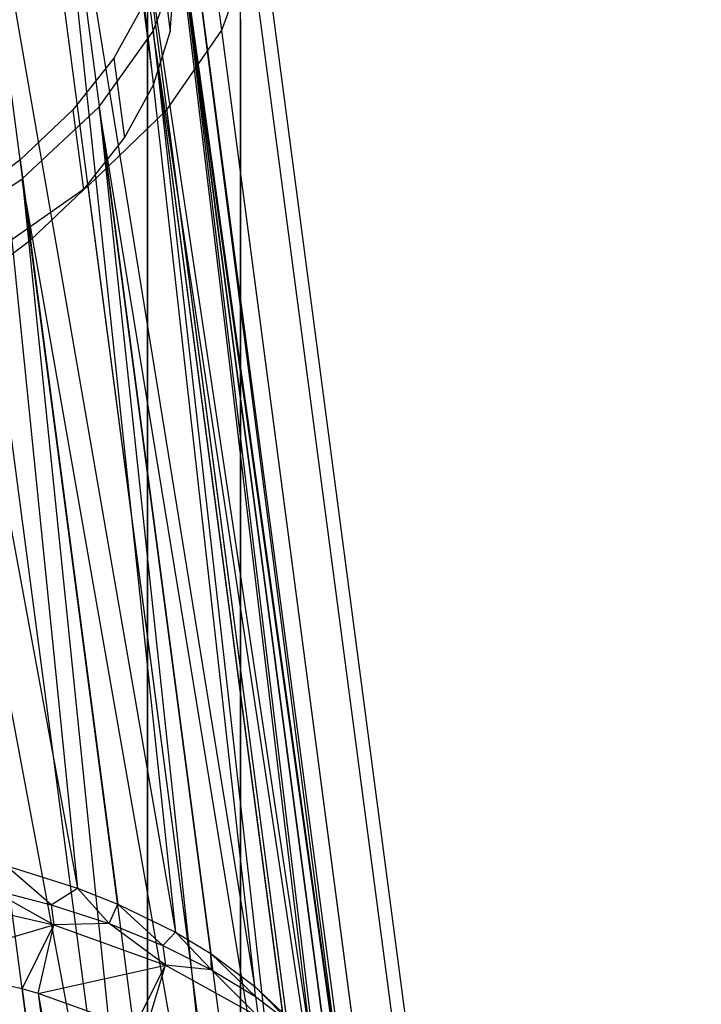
# Model space of a CAD drawing. Extents: x -23.4 to 23.6, y 0.3 to 4.
# Tile 188 of 189: x 23.031 to 23.608, y 2.689 to 3.525. Entities that reach past the tile are written whole.
import ezdxf

# ---------------------------------------------------------------- set-up
doc = ezdxf.new("R2010")
doc.units = 0
doc.header["$MEASUREMENT"] = 0
doc.layers.get('0').update_dxf_attribs({"color": 13, "linetype": 'CONTINUOUS'})

# ---------------------------------------------------------------- blocks, each defined once
blk = doc.blocks.new('FOURTY_V_PM_STL')
at = {"color": 0}
for p, q in [((23.3049, 1.03656, -3.69176), (22.92585, 3.90978, -2.01854)), ((23.3049, 1.03656, -3.69176), (22.92585, 3.90978, -2.01854)), ((22.87642, 3.88655, -1.98984), (23.07951, 2.78799, -2.57166)), ((22.87642, 3.88655, -1.98984), (23.07951, 2.78799, -2.57166)), ((23.40282, 1.00085, -3.60826), (23.02377, 3.87407, -1.93503)), ((23.40282, 1.00085, -3.60826), (23.02377, 3.87407, -1.93503)), ((22.97129, 3.85379, -1.91209), (23.16273, 2.7505, -2.48842)), ((22.97129, 3.85379, -1.91209), (23.16273, 2.7505, -2.48842)), ((22.97129, 3.85379, -1.91209), (23.11368, 2.77445, -2.54065)), ((22.97129, 3.85379, -1.91209), (23.11368, 2.77445, -2.54065)), ((22.97129, 3.85379, -1.91209), (23.07951, 2.78799, -2.57166)), ((22.97129, 3.85379, -1.91209), (23.07951, 2.78799, -2.57166)), ((23.4842, 0.95578, -3.51244), (23.10515, 3.82901, -1.83921)), ((23.4842, 0.95578, -3.51244), (23.10515, 3.82901, -1.83921)), ((23.05029, 3.81176, -1.82203), (23.22952, 2.70492, -2.39502)), ((23.05029, 3.81176, -1.82203), (23.22952, 2.70492, -2.39502)), ((23.05029, 3.81176, -1.82203), (23.19268, 2.73242, -2.45059)), ((23.05029, 3.81176, -1.82203), (23.19268, 2.73242, -2.45059)), ((23.05029, 3.81176, -1.82203), (23.16273, 2.7505, -2.48842)), ((23.05029, 3.81176, -1.82203), (23.16273, 2.7505, -2.48842)), ((23.5467, 0.90265, -3.40704), (23.16765, 3.77588, -1.73382)), ((23.5467, 0.90265, -3.40704), (23.16765, 3.77588, -1.73382)), ((23.11101, 3.76174, -1.72238), (23.27793, 2.65256, -2.29414)), ((23.11101, 3.76174, -1.72238), (23.27793, 2.65256, -2.29414)), ((23.11101, 3.76174, -1.72238), (23.2534, 2.6824, -2.35094)), ((23.11101, 3.76174, -1.72238), (23.2534, 2.6824, -2.35094)), ((23.11101, 3.76174, -1.72238), (23.22952, 2.70492, -2.39502)), ((23.11101, 3.76174, -1.72238), (23.22952, 2.70492, -2.39502)), ((23.58851, 0.84299, -3.29512), (23.20946, 3.71621, -1.62189)), ((23.58851, 0.84299, -3.29512), (23.20946, 3.71621, -1.62189)), ((23.3066, 2.59493, -2.1887), (23.1516, 3.70525, -1.61618)), ((23.1516, 3.70525, -1.61618), (23.294, 2.62591, -2.24474)), ((23.3066, 2.59493, -2.1887), (23.1516, 3.70525, -1.61618)), ((23.1516, 3.70525, -1.61618), (23.294, 2.62591, -2.24474)), ((23.1516, 3.70525, -1.61618), (23.27793, 2.65256, -2.29414)), ((23.1516, 3.70525, -1.61618), (23.27793, 2.65256, -2.29414)), ((23.60844, 0.77851, -3.17987), (23.22939, 3.65173, -1.50664)), ((23.60844, 0.77851, -3.17987), (23.22939, 3.65173, -1.50664)), ((23.3066, 2.59493, -2.1887), (23.17084, 3.644, -1.50664)), ((23.31324, 2.56466, -2.1352), (23.17084, 3.644, -1.50664)), ((23.3066, 2.59493, -2.1887), (23.17084, 3.644, -1.50664)), ((23.31324, 2.56466, -2.1352), (23.17084, 3.644, -1.50664)), ((23.31468, 2.5337, -2.08171), (23.17084, 3.644, -1.50664)), ((23.31468, 2.5337, -2.08171), (23.17084, 3.644, -1.50664)), ((23.20195, 3.51581, -1.27947), (23.22687, 3.58428, -1.3914)), ((23.20195, 3.51581, -1.27947), (23.22687, 3.58428, -1.3914)), ((23.60591, 0.71106, -3.06463), (23.22687, 3.58428, -1.3914)), ((23.60591, 0.71106, -3.06463), (23.22687, 3.58428, -1.3914)), ((23.14359, 3.51477, -1.29091), (23.16815, 3.57986, -1.39711)), ((23.14359, 3.51477, -1.29091), (23.16815, 3.57986, -1.39711)), ((23.14929, 3.58192, -1.40492), (23.15821, 3.51431, -1.44429)), ((23.14929, 3.58192, -1.40492), (23.15821, 3.51431, -1.44429)), ((23.16815, 3.57986, -1.39711), (23.30194, 2.47061, -1.97626)), ((23.31468, 2.5337, -2.08171), (23.16815, 3.57986, -1.39711)), ((23.31468, 2.5337, -2.08171), (23.16815, 3.57986, -1.39711)), ((23.31054, 2.50052, -2.02567), (23.16815, 3.57986, -1.39711)), ((23.31054, 2.50052, -2.02567), (23.16815, 3.57986, -1.39711)), ((23.16815, 3.57986, -1.39711), (23.30194, 2.47061, -1.97626)), ((23.13893, 3.56442, 0), (23.13893, 2.61954, 0)), ((23.13893, 3.56442, 0), (23.13893, 2.61954, 0)), ((23.15821, 3.51431, -1.44429), (23.16158, 3.55884, -1.51998)), ((23.15821, 3.51431, -1.44429), (23.16158, 3.55884, -1.51998)), ((23.21767, 2.61954, 0), (23.21767, 3.56442, 0)), ((23.21767, 2.61954, 0), (23.21767, 3.56442, 0)), ((23.13515, 3.53688, -1.33079), (23.11045, 3.49203, -1.25936)), ((23.13515, 3.53688, -1.33079), (23.11045, 3.49203, -1.25936)), ((23.13515, 3.53688, -1.33079), (23.14407, 3.46928, -1.37016)), ((23.13515, 3.53688, -1.33079), (23.14407, 3.46928, -1.37016)), ((23.13893, 3.52505, -0.80709), (23.13893, 2.65891, -0.80709)), ((23.13893, 2.65891, -0.74016), (23.13893, 3.52505, -0.74016)), ((23.13893, 2.65891, -0.74016), (23.13893, 3.52505, -0.74016)), ((23.13893, 3.52505, -0.80709), (23.13893, 2.65891, -0.80709)), ((23.13893, 3.52505, -0.80709), (23.13893, 2.65891, -0.80709)), ((23.13893, 2.65891, -0.74016), (23.13893, 3.52505, -0.74016)), ((23.21767, 3.52505, -0.80709), (23.21767, 2.65891, -0.80709)), ((23.21767, 3.52505, -0.80709), (23.21767, 2.65891, -0.80709)), ((23.09792, 3.45072, -1.19126), (23.14359, 3.51477, -1.29091)), ((23.09792, 3.45072, -1.19126), (23.14359, 3.51477, -1.29091)), ((23.14359, 3.51477, -1.29091), (23.26875, 2.40749, -1.87539)), ((23.30194, 2.47061, -1.97626), (23.14359, 3.51477, -1.29091)), ((23.30194, 2.47061, -1.97626), (23.14359, 3.51477, -1.29091)), ((23.28598, 2.43543, -1.91947), (23.14359, 3.51477, -1.29091)), ((23.28598, 2.43543, -1.91947), (23.14359, 3.51477, -1.29091)), ((23.14359, 3.51477, -1.29091), (23.26875, 2.40749, -1.87539)), ((23.14407, 3.46928, -1.37016), (23.15821, 3.51431, -1.44429)), ((23.14407, 3.46928, -1.37016), (23.15821, 3.51431, -1.44429)), ((23.15537, 3.44829, -1.17408), (23.20195, 3.51581, -1.27947)), ((23.15537, 3.44829, -1.17408), (23.20195, 3.51581, -1.27947)), ((23.581, 0.64259, -2.9527), (23.20195, 3.51581, -1.27947)), ((23.581, 0.64259, -2.9527), (23.20195, 3.51581, -1.27947)), ((23.11045, 3.49203, -1.25936), (23.07557, 3.44805, -1.19174)), ((23.11045, 3.49203, -1.25936), (23.07557, 3.44805, -1.19174)), ((23.11045, 3.49203, -1.25936), (23.11937, 3.42442, -1.29873)), ((23.11045, 3.49203, -1.25936), (23.11937, 3.42442, -1.29873)), ((23.11937, 3.42442, -1.29873), (23.14407, 3.46928, -1.37016)), ((23.11937, 3.42442, -1.29873), (23.14407, 3.46928, -1.37016)), ((23.03252, 3.38964, -1.1012), (23.09792, 3.45072, -1.19126)), ((23.03252, 3.38964, -1.1012), (23.09792, 3.45072, -1.19126)), ((23.09792, 3.45072, -1.19126), (23.21608, 2.34615, -1.78199)), ((23.26875, 2.40749, -1.87539), (23.09792, 3.45072, -1.19126)), ((23.26875, 2.40749, -1.87539), (23.09792, 3.45072, -1.19126)), ((23.24031, 2.37137, -1.81982), (23.09792, 3.45072, -1.19126)), ((23.24031, 2.37137, -1.81982), (23.09792, 3.45072, -1.19126)), ((23.09792, 3.45072, -1.19126), (23.21608, 2.34615, -1.78199)), ((23.07557, 3.44805, -1.19174), (23.03105, 3.40561, -1.12896)), ((23.07557, 3.44805, -1.19174), (23.03105, 3.40561, -1.12896)), ((23.07557, 3.44805, -1.19174), (23.08449, 3.38044, -1.23111)), ((23.07557, 3.44805, -1.19174), (23.08449, 3.38044, -1.23111)), ((23.08847, 3.38366, -1.07825), (23.15537, 3.44829, -1.17408)), ((23.08847, 3.38366, -1.07825), (23.15537, 3.44829, -1.17408)), ((23.53442, 0.57507, -2.84731), (23.15537, 3.44829, -1.17408)), ((23.53442, 0.57507, -2.84731), (23.15537, 3.44829, -1.17408)), ((23.08449, 3.38044, -1.23111), (23.11937, 3.42442, -1.29873)), ((23.08449, 3.38044, -1.23111), (23.11937, 3.42442, -1.29873)), ((23.03105, 3.40561, -1.12896), (22.97758, 3.36538, -1.07199)), ((23.03105, 3.40561, -1.12896), (22.97758, 3.36538, -1.07199)), ((23.03105, 3.40561, -1.12896), (23.03997, 3.33801, -1.16833)), ((23.03105, 3.40561, -1.12896), (23.03997, 3.33801, -1.16833)), ((22.94939, 3.3334, -1.02345), (23.03252, 3.38964, -1.1012)), ((22.94939, 3.3334, -1.02345), (23.03252, 3.38964, -1.1012)), ((23.00316, 3.32378, -0.99475), (23.08847, 3.38366, -1.07825)), ((23.00316, 3.32378, -0.99475), (23.08847, 3.38366, -1.07825)), ((23.03252, 3.38964, -1.1012), (23.14542, 2.28835, -1.69875)), ((23.21608, 2.34615, -1.78199), (23.03252, 3.38964, -1.1012)), ((23.21608, 2.34615, -1.78199), (23.03252, 3.38964, -1.1012)), ((23.17492, 2.3103, -1.72976), (23.03252, 3.38964, -1.1012)), ((23.17492, 2.3103, -1.72976), (23.03252, 3.38964, -1.1012)), ((23.03252, 3.38964, -1.1012), (23.14542, 2.28835, -1.69875)), ((23.46752, 0.51044, -2.75148), (23.08847, 3.38366, -1.07825)), ((23.46752, 0.51044, -2.75148), (23.08847, 3.38366, -1.07825)), ((23.03997, 3.33801, -1.16833), (23.08449, 3.38044, -1.23111)), ((23.03997, 3.33801, -1.16833), (23.08449, 3.38044, -1.23111)), ((23.14542, 2.28835, -1.69875), (22.94939, 3.3334, -1.02345)), ((23.14542, 2.28835, -1.69875), (22.94939, 3.3334, -1.02345)), ((23.09178, 2.25405, -1.65201), (22.94939, 3.3334, -1.02345)), ((23.09178, 2.25405, -1.65201), (22.94939, 3.3334, -1.02345)), ((22.9865, 3.29778, -1.11136), (23.03997, 3.33801, -1.16833)), ((22.9865, 3.29778, -1.11136), (23.03997, 3.33801, -1.16833)), ((23.38221, 0.45056, -2.66798), (23.00316, 3.32378, -0.99475)), ((23.38221, 0.45056, -2.66798), (23.00316, 3.32378, -0.99475)), ((23.01881, 2.80721, -2.6184), (23.07951, 2.78799, -2.57166)), ((23.05734, 2.77386, -2.65477), (23.01881, 2.80721, -2.6184)), ((23.05734, 2.77386, -2.65477), (23.01881, 2.80721, -2.6184)), ((23.01881, 2.80721, -2.6184), (23.07951, 2.78799, -2.57166)), ((22.95183, 2.78139, -2.73098), (23.05957, 2.75696, -2.66461)), ((22.95183, 2.78139, -2.73098), (23.05957, 2.75696, -2.66461)), ((23.00494, 2.78738, -2.68986), (23.05734, 2.77386, -2.65477)), ((23.00494, 2.78738, -2.68986), (23.05734, 2.77386, -2.65477)), ((23.00494, 2.78738, -2.68986), (23.05957, 2.75696, -2.66461)), ((23.00494, 2.78738, -2.68986), (23.05957, 2.75696, -2.66461)), ((23.05734, 2.77386, -2.65477), (23.07951, 2.78799, -2.57166)), ((23.05734, 2.77386, -2.65477), (23.07951, 2.78799, -2.57166)), ((23.07951, 2.78799, -2.57166), (23.11368, 2.77445, -2.54065)), ((23.10642, 2.75783, -2.61612), (23.07951, 2.78799, -2.57166)), ((23.10642, 2.75783, -2.61612), (23.07951, 2.78799, -2.57166)), ((23.07951, 2.78799, -2.57166), (23.11368, 2.77445, -2.54065)), ((23.05734, 2.77386, -2.65477), (23.10642, 2.75783, -2.61612)), ((23.05734, 2.77386, -2.65477), (23.10642, 2.75783, -2.61612)), ((23.05734, 2.77386, -2.65477), (23.05957, 2.75696, -2.66461)), ((23.05734, 2.77386, -2.65477), (23.05957, 2.75696, -2.66461)), ((23.10642, 2.75783, -2.61612), (23.11368, 2.77445, -2.54065)), ((23.10642, 2.75783, -2.61612), (23.11368, 2.77445, -2.54065)), ((23.11368, 2.77445, -2.54065), (23.16273, 2.7505, -2.48842)), ((23.15183, 2.7394, -2.57419), (23.11368, 2.77445, -2.54065)), ((23.15183, 2.7394, -2.57419), (23.11368, 2.77445, -2.54065)), ((23.11368, 2.77445, -2.54065), (23.16273, 2.7505, -2.48842)), ((22.94301, 2.72199, -2.73334), (23.05957, 2.75696, -2.66461)), ((22.94301, 2.72199, -2.73334), (23.05957, 2.75696, -2.66461)), ((23.03263, 2.70242, -2.67942), (23.05957, 2.75696, -2.66461)), ((23.03263, 2.70242, -2.67942), (23.05957, 2.75696, -2.66461)), ((23.04628, 2.69857, -2.66973), (23.05957, 2.75696, -2.66461)), ((23.04628, 2.69857, -2.66973), (23.05957, 2.75696, -2.66461)), ((23.10642, 2.75783, -2.61612), (23.05957, 2.75696, -2.66461)), ((23.10642, 2.75783, -2.61612), (23.05957, 2.75696, -2.66461)), ((23.05957, 2.75696, -2.66461), (23.15406, 2.7225, -2.58403)), ((23.05957, 2.75696, -2.66461), (23.15406, 2.7225, -2.58403)), ((23.10642, 2.75783, -2.61612), (23.15183, 2.7394, -2.57419)), ((23.15406, 2.7225, -2.58403), (23.10642, 2.75783, -2.61612)), ((23.10642, 2.75783, -2.61612), (23.15183, 2.7394, -2.57419)), ((23.15406, 2.7225, -2.58403), (23.10642, 2.75783, -2.61612)), ((23.15183, 2.7394, -2.57419), (23.16273, 2.7505, -2.48842)), ((23.15183, 2.7394, -2.57419), (23.16273, 2.7505, -2.48842)), ((23.16273, 2.7505, -2.48842), (23.19268, 2.73242, -2.45059)), ((23.19325, 2.71871, -2.52928), (23.16273, 2.7505, -2.48842)), ((23.19325, 2.71871, -2.52928), (23.16273, 2.7505, -2.48842)), ((23.16273, 2.7505, -2.48842), (23.19268, 2.73242, -2.45059)), ((23.15183, 2.7394, -2.57419), (23.19325, 2.71871, -2.52928)), ((23.15183, 2.7394, -2.57419), (23.19325, 2.71871, -2.52928)), ((23.15183, 2.7394, -2.57419), (23.15406, 2.7225, -2.58403)), ((23.15183, 2.7394, -2.57419), (23.15406, 2.7225, -2.58403)), ((23.19268, 2.73242, -2.45059), (23.22952, 2.70492, -2.39502)), ((23.19325, 2.71871, -2.52928), (23.19268, 2.73242, -2.45059)), ((23.19325, 2.71871, -2.52928), (23.19268, 2.73242, -2.45059)), ((23.23036, 2.69591, -2.48172), (23.19268, 2.73242, -2.45059)), ((23.23036, 2.69591, -2.48172), (23.19268, 2.73242, -2.45059)), ((23.19268, 2.73242, -2.45059), (23.22952, 2.70492, -2.39502)), ((23.03263, 2.70242, -2.67942), (22.94301, 2.72199, -2.73334)), ((23.03263, 2.70242, -2.67942), (22.94301, 2.72199, -2.73334)), ((23.04628, 2.69857, -2.66973), (23.15406, 2.7225, -2.58403)), ((23.04628, 2.69857, -2.66973), (23.15406, 2.7225, -2.58403)), ((23.12751, 2.66966, -2.60168), (23.15406, 2.7225, -2.58403)), ((23.12751, 2.66966, -2.60168), (23.15406, 2.7225, -2.58403)), ((23.13686, 2.66554, -2.59249), (23.15406, 2.7225, -2.58403)), ((23.13686, 2.66554, -2.59249), (23.15406, 2.7225, -2.58403)), ((23.19325, 2.71871, -2.52928), (23.15406, 2.7225, -2.58403)), ((23.15406, 2.7225, -2.58403), (23.23259, 2.67901, -2.49156)), ((23.19325, 2.71871, -2.52928), (23.15406, 2.7225, -2.58403)), ((23.15406, 2.7225, -2.58403), (23.23259, 2.67901, -2.49156)), ((23.19325, 2.71871, -2.52928), (23.23036, 2.69591, -2.48172)), ((23.19325, 2.71871, -2.52928), (23.23036, 2.69591, -2.48172)), ((23.19325, 2.71871, -2.52928), (23.23259, 2.67901, -2.49156)), ((23.19325, 2.71871, -2.52928), (23.23259, 2.67901, -2.49156)), ((23.04628, 2.69857, -2.66973), (23.03263, 2.70242, -2.67942)), ((23.03263, 2.70242, -2.67942), (23.25547, 1.01333, -3.66307)), ((23.03263, 2.70242, -2.67942), (23.25547, 1.01333, -3.66307)), ((23.04628, 2.69857, -2.66973), (23.03263, 2.70242, -2.67942)), ((23.12751, 2.66966, -2.60168), (23.04628, 2.69857, -2.66973)), ((23.04628, 2.69857, -2.66973), (23.35034, 0.98057, -3.58532)), ((23.04628, 2.69857, -2.66973), (23.35034, 0.98057, -3.58532)), ((23.04628, 2.69857, -2.66973), (23.25547, 1.01333, -3.66307)), ((23.04628, 2.69857, -2.66973), (23.25547, 1.01333, -3.66307)), ((23.12751, 2.66966, -2.60168), (23.04628, 2.69857, -2.66973)), ((23.22952, 2.70492, -2.39502), (23.2534, 2.6824, -2.35094)), ((23.23036, 2.69591, -2.48172), (23.22952, 2.70492, -2.39502)), ((23.23036, 2.69591, -2.48172), (23.22952, 2.70492, -2.39502)), ((23.26292, 2.67116, -2.43184), (23.22952, 2.70492, -2.39502)), ((23.26292, 2.67116, -2.43184), (23.22952, 2.70492, -2.39502)), ((23.22952, 2.70492, -2.39502), (23.2534, 2.6824, -2.35094)), ((23.23036, 2.69591, -2.48172), (23.26292, 2.67116, -2.43184)), ((23.23036, 2.69591, -2.48172), (23.26292, 2.67116, -2.43184)), ((23.23036, 2.69591, -2.48172), (23.23259, 2.67901, -2.49156)), ((23.23036, 2.69591, -2.48172), (23.23259, 2.67901, -2.49156))]:
    blk.add_line(p, q, dxfattribs=at)

msp = doc.modelspace()

# ---------------------------------------------------------------- block references
at = {"color": 0}
msp.add_blockref('FOURTY_V_PM_STL', (0, 0), dxfattribs=at)

doc.saveas('drawing.dxf')
